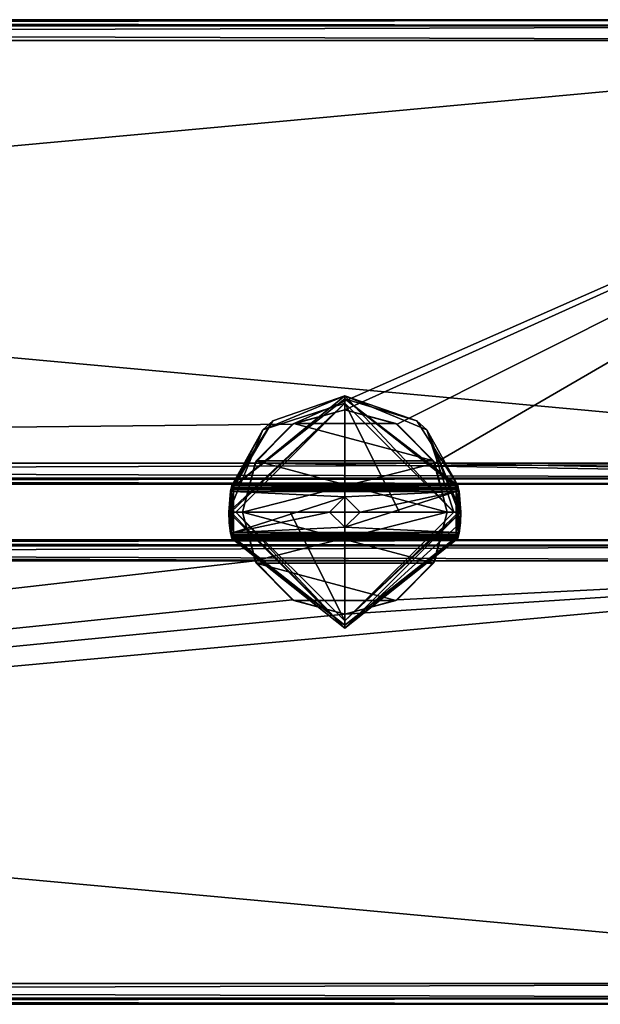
# Model space of a CAD drawing. Extents: x -65 to 446, y -88 to 1542.
# Tile 221 of 223: x 321 to 384, y 1191 to 1297. Entities that reach past the tile are written whole.
import ezdxf

# ---------------------------------------------------------------- set-up
doc = ezdxf.new("R2010")
doc.units = 0
doc.header["$LTSCALE"] = 74.25
for name, color, linetype in [('1621', 7, 'CONTINUOUS'), ('1622', 7, 'CONTINUOUS'), ('1623', 7, 'CONTINUOUS'), ('1624', 7, 'CONTINUOUS'), ('1625', 7, 'CONTINUOUS'), ('1626', 7, 'CONTINUOUS'), ('1627', 7, 'CONTINUOUS'), ('1628', 7, 'CONTINUOUS'), ('1629', 7, 'CONTINUOUS'), ('1630', 7, 'CONTINUOUS'), ('1631', 7, 'CONTINUOUS'), ('1632', 7, 'CONTINUOUS'), ('1633', 7, 'CONTINUOUS'), ('1634', 7, 'CONTINUOUS'), ('1635', 7, 'CONTINUOUS'), ('1636', 7, 'CONTINUOUS'), ('1637', 7, 'CONTINUOUS'), ('1638', 7, 'CONTINUOUS'), ('1639', 7, 'CONTINUOUS'), ('1640', 7, 'CONTINUOUS'), ('1641', 7, 'CONTINUOUS'), ('1642', 7, 'CONTINUOUS'), ('1643', 7, 'CONTINUOUS'), ('1644', 7, 'CONTINUOUS'), ('1645', 7, 'CONTINUOUS'), ('1646', 7, 'CONTINUOUS'), ('1647', 7, 'CONTINUOUS'), ('1648', 7, 'CONTINUOUS'), ('1649', 7, 'CONTINUOUS'), ('1650', 7, 'CONTINUOUS'), ('1651', 7, 'CONTINUOUS'), ('1652', 7, 'CONTINUOUS'), ('1653', 7, 'CONTINUOUS'), ('1654', 7, 'CONTINUOUS'), ('1655', 7, 'CONTINUOUS'), ('1656', 7, 'CONTINUOUS'), ('942', 7, 'CONTINUOUS'), ('943', 7, 'CONTINUOUS'), ('944', 7, 'CONTINUOUS'), ('945', 7, 'CONTINUOUS'), ('946', 7, 'CONTINUOUS'), ('947', 7, 'CONTINUOUS'), ('948', 7, 'CONTINUOUS'), ('949', 7, 'CONTINUOUS'), ('950', 7, 'CONTINUOUS'), ('951', 7, 'CONTINUOUS'), ('952', 7, 'CONTINUOUS'), ('953', 7, 'CONTINUOUS'), ('954', 7, 'CONTINUOUS'), ('955', 7, 'CONTINUOUS'), ('956', 7, 'CONTINUOUS'), ('957', 7, 'CONTINUOUS'), ('990', 7, 'CONTINUOUS'), ('991', 7, 'CONTINUOUS'), ('992', 7, 'CONTINUOUS'), ('993', 7, 'CONTINUOUS')]:
    doc.layers.add(name, color=color, linetype=linetype)

msp = doc.modelspace()

# ---------------------------------------------------------------- linework, layer by layer
at = {"layer": '1621', "color": 7, "linetype": 'CONTINUOUS'}
for points in [[(356, 1256.2, 29.5), (367.87, 1246.8, 29.5), (344.13, 1246.8, 29.5), (356, 1256.2, 29.5)], [(344.13, 1241.2, 29.5), (367.87, 1241.2, 29.5), (356, 1231.8, 29.5), (344.13, 1241.2, 29.5)]]:
    msp.add_3dface(points, dxfattribs=at)
at = {"layer": '1622', "color": 7, "linetype": 'CONTINUOUS'}
for points in [[(356, 1256.5, 33.21), (348.24, 1253.8, 29.8), (347.16, 1252.84, 33.21), (356, 1256.5, 33.21)], [(356, 1256.5, 29.8), (348.24, 1253.8, 29.8), (356, 1256.5, 33.21), (356, 1256.5, 29.8)], [(363.76, 1253.8, 29.8), (356, 1256.5, 29.8), (364.84, 1252.84, 33.21), (363.76, 1253.8, 29.8)], [(364.84, 1252.84, 33.21), (356, 1256.5, 29.8), (356, 1256.5, 33.21), (364.84, 1252.84, 33.21)], [(348.24, 1253.8, 29.8), (343.83, 1246.87, 29.8), (347.16, 1252.84, 33.21), (348.24, 1253.8, 29.8)], [(368.17, 1246.87, 29.8), (363.76, 1253.8, 29.8), (364.84, 1252.84, 33.21), (368.17, 1246.87, 29.8)], [(347.16, 1252.84, 33.21), (343.74, 1246.43, 29.62), (343.5, 1244, 29.5), (347.16, 1252.84, 33.21)], [(343.5, 1244, 33.21), (347.16, 1252.84, 33.21), (343.5, 1244, 29.5), (343.5, 1244, 33.21)], [(343.83, 1246.87, 29.8), (343.74, 1246.43, 29.62), (347.16, 1252.84, 33.21), (343.83, 1246.87, 29.8)], [(368.5, 1244, 33.21), (368.17, 1246.87, 29.8), (364.84, 1252.84, 33.21), (368.5, 1244, 33.21)], [(368.25, 1246.47, 29.66), (368.17, 1246.87, 29.8), (368.5, 1244, 33.21), (368.25, 1246.47, 29.66)], [(343.7, 1246.25, 29.2), (343.5, 1244, 25.3), (343.74, 1246.43, 29.62), (343.7, 1246.25, 29.2)], [(343.74, 1246.43, 29.62), (343.5, 1244, 25.3), (343.5, 1244, 29.5), (343.74, 1246.43, 29.62)], [(343.7, 1246.25, 25.3), (343.5, 1244, 25.3), (343.7, 1246.25, 29.2), (343.7, 1246.25, 25.3)], [(368.3, 1246.25, 29.2), (368.25, 1246.47, 29.66), (368.5, 1244, 33.21), (368.3, 1246.25, 29.2)], [(368.3, 1246.25, 25.3), (368.3, 1246.25, 29.2), (368.5, 1244, 33.21), (368.3, 1246.25, 25.3)], [(368.5, 1244, 25.3), (368.3, 1246.25, 25.3), (368.5, 1244, 29.5), (368.5, 1244, 25.3)], [(368.5, 1244, 29.5), (368.3, 1246.25, 25.3), (368.5, 1244, 33.21), (368.5, 1244, 29.5)], [(343.5, 1244, 25.3), (343.7, 1241.75, 25.3), (343.5, 1244, 29.5), (343.5, 1244, 25.3)], [(343.5, 1244, 29.5), (343.7, 1241.75, 25.3), (343.56, 1242.83, 29.5), (343.5, 1244, 29.5)], [(368.3, 1241.75, 25.3), (368.5, 1244, 25.3), (368.3, 1241.75, 29.2), (368.3, 1241.75, 25.3)], [(368.3, 1241.75, 29.2), (368.5, 1244, 25.3), (368.44, 1242.83, 29.5), (368.3, 1241.75, 29.2)], [(368.44, 1242.83, 29.5), (368.5, 1244, 25.3), (368.5, 1244, 29.5), (368.44, 1242.83, 29.5)], [(343.56, 1242.83, 29.5), (343.7, 1241.75, 25.3), (343.7, 1241.75, 29.2), (343.56, 1242.83, 29.5)], [(343.72, 1241.66, 29.5), (343.56, 1242.83, 29.5), (343.71, 1241.73, 29.34), (343.72, 1241.66, 29.5)], [(343.71, 1241.73, 29.34), (343.56, 1242.83, 29.5), (343.7, 1241.75, 29.2), (343.71, 1241.73, 29.34)], [(368.28, 1241.66, 29.5), (368.29, 1241.73, 29.35), (368.44, 1242.83, 29.5), (368.28, 1241.66, 29.5)], [(368.29, 1241.73, 29.35), (368.3, 1241.75, 29.2), (368.44, 1242.83, 29.5), (368.29, 1241.73, 29.35)]]:
    msp.add_3dface(points, dxfattribs=at)
at = {"layer": '1623', "color": 7, "linetype": 'CONTINUOUS'}
for points in [[(344.28, 1244, 34.19), (356, 1244, 35.5), (356, 1255.72, 34.19), (344.28, 1244, 34.19)], [(361.9, 1244, 35.17), (367.72, 1244, 34.19), (356, 1255.72, 34.19), (361.9, 1244, 35.17)], [(356, 1244, 35.5), (361.9, 1244, 35.17), (356, 1255.72, 34.19), (356, 1244, 35.5)], [(350.1, 1244, 35.17), (356, 1244, 35.5), (344.28, 1244, 34.19), (350.1, 1244, 35.17)]]:
    msp.add_3dface(points, dxfattribs=at)
at = {"layer": '1624', "color": 7, "linetype": 'CONTINUOUS'}
for points in [[(343.5, 1244, 33.21), (343.5, 1244, 29.5), (343.56, 1242.83, 29.5), (343.5, 1244, 33.21)], [(343.5, 1244, 33.21), (343.56, 1242.83, 29.5), (343.72, 1241.66, 29.5), (343.5, 1244, 33.21)], [(343.5, 1244, 33.21), (343.72, 1241.66, 29.5), (343.76, 1241.44, 29.72), (343.5, 1244, 33.21)], [(343.83, 1241.13, 29.8), (343.5, 1244, 33.21), (343.76, 1241.44, 29.72), (343.83, 1241.13, 29.8)], [(343.5, 1244, 33.21), (343.83, 1241.13, 29.8), (356, 1231.5, 29.8), (343.5, 1244, 33.21)], [(356, 1231.5, 33.21), (343.5, 1244, 33.21), (356, 1231.5, 29.8), (356, 1231.5, 33.21)], [(368.44, 1242.83, 29.5), (368.5, 1244, 29.5), (356, 1231.5, 33.21), (368.44, 1242.83, 29.5)], [(368.5, 1244, 29.5), (368.5, 1244, 33.21), (356, 1231.5, 33.21), (368.5, 1244, 29.5)], [(368.44, 1242.83, 29.5), (356, 1231.5, 33.21), (368.17, 1241.13, 29.8), (368.44, 1242.83, 29.5)], [(368.24, 1241.45, 29.71), (368.44, 1242.83, 29.5), (368.17, 1241.13, 29.8), (368.24, 1241.45, 29.71)], [(368.28, 1241.66, 29.5), (368.44, 1242.83, 29.5), (368.24, 1241.45, 29.71), (368.28, 1241.66, 29.5)], [(368.17, 1241.13, 29.8), (356, 1231.5, 33.21), (356, 1231.5, 29.8), (368.17, 1241.13, 29.8)]]:
    msp.add_3dface(points, dxfattribs=at)
at = {"layer": '1625', "color": 7, "linetype": 'CONTINUOUS'}
for points in [[(350.1, 1244, 35.17), (344.28, 1244, 34.19), (356, 1232.28, 34.19), (350.1, 1244, 35.17)], [(356, 1244, 35.5), (350.1, 1244, 35.17), (356, 1232.28, 34.19), (356, 1244, 35.5)], [(367.72, 1244, 34.19), (361.9, 1244, 35.17), (356, 1244, 35.5), (367.72, 1244, 34.19)], [(367.72, 1244, 34.19), (356, 1244, 35.5), (356, 1232.28, 34.19), (367.72, 1244, 34.19)]]:
    msp.add_3dface(points, dxfattribs=at)
at = {"layer": '1626', "color": 7, "linetype": 'CONTINUOUS'}
for points in [[(344, 1246.2, 25), (344, 1241.8, 25), (343.8, 1244, 25), (344, 1246.2, 25)], [(356, 1245.65, 25), (344, 1241.8, 25), (344, 1246.2, 25), (356, 1245.65, 25)], [(368, 1246.2, 25), (356, 1245.65, 25), (344, 1246.2, 25), (368, 1246.2, 25)], [(356, 1245.65, 25), (354.35, 1244, 25), (344, 1241.8, 25), (356, 1245.65, 25)], [(357.65, 1244, 25), (356, 1245.65, 25), (368, 1246.2, 25), (357.65, 1244, 25)], [(356, 1242.35, 25), (357.65, 1244, 25), (368, 1246.2, 25), (356, 1242.35, 25)], [(368, 1241.8, 25), (356, 1242.35, 25), (368, 1246.2, 25), (368, 1241.8, 25)], [(368.2, 1244, 25), (368, 1241.8, 25), (368, 1246.2, 25), (368.2, 1244, 25)], [(354.35, 1244, 25), (356, 1242.35, 25), (344, 1241.8, 25), (354.35, 1244, 25)], [(344, 1241.8, 25), (356, 1242.35, 25), (368, 1241.8, 25), (344, 1241.8, 25)]]:
    msp.add_3dface(points, dxfattribs=at)
at = {"layer": '1627', "color": 7, "linetype": 'CONTINUOUS'}
for points in [[(344, 1241.5, 25.3), (368, 1241.5, 25.3), (344, 1241.5, 29.2), (344, 1241.5, 25.3)], [(344, 1241.5, 29.2), (368, 1241.5, 25.3), (368, 1241.5, 29.2), (344, 1241.5, 29.2)]]:
    msp.add_3dface(points, dxfattribs=at)
at = {"layer": '1628', "color": 7, "linetype": 'CONTINUOUS'}
for points in [[(368, 1246.5, 25.3), (344, 1246.5, 25.3), (368, 1246.5, 29.2), (368, 1246.5, 25.3)], [(368, 1246.5, 29.2), (344, 1246.5, 25.3), (344, 1246.5, 29.2), (368, 1246.5, 29.2)]]:
    msp.add_3dface(points, dxfattribs=at)
at = {"layer": '1629', "color": 7, "linetype": 'CONTINUOUS'}
for points in [[(356, 1245.65, 33.51), (356, 1244, 34.5), (354.35, 1244, 33.51), (356, 1245.65, 33.51)], [(357.65, 1244, 33.51), (356, 1244, 34.5), (356, 1245.65, 33.51), (357.65, 1244, 33.51)]]:
    msp.add_3dface(points, dxfattribs=at)
at = {"layer": '1630', "color": 7, "linetype": 'CONTINUOUS'}
for points in [[(354.35, 1244, 25), (356, 1245.65, 25), (354.35, 1244, 33.51), (354.35, 1244, 25)], [(356, 1245.65, 25), (356, 1245.65, 33.51), (354.35, 1244, 33.51), (356, 1245.65, 25)], [(356, 1245.65, 25), (357.65, 1244, 25), (356, 1245.65, 33.51), (356, 1245.65, 25)], [(357.65, 1244, 25), (357.65, 1244, 33.51), (356, 1245.65, 33.51), (357.65, 1244, 25)]]:
    msp.add_3dface(points, dxfattribs=at)
at = {"layer": '1631', "color": 7, "linetype": 'CONTINUOUS'}
for points in [[(354.35, 1244, 33.51), (356, 1244, 34.5), (356, 1242.35, 33.51), (354.35, 1244, 33.51)], [(356, 1244, 34.5), (357.65, 1244, 33.51), (356, 1242.35, 33.51), (356, 1244, 34.5)]]:
    msp.add_3dface(points, dxfattribs=at)
at = {"layer": '1632', "color": 7, "linetype": 'CONTINUOUS'}
for points in [[(356, 1242.35, 25), (354.35, 1244, 25), (356, 1242.35, 33.51), (356, 1242.35, 25)], [(354.35, 1244, 25), (354.35, 1244, 33.51), (356, 1242.35, 33.51), (354.35, 1244, 25)], [(357.65, 1244, 25), (356, 1242.35, 25), (357.65, 1244, 33.51), (357.65, 1244, 25)], [(357.65, 1244, 33.51), (356, 1242.35, 25), (356, 1242.35, 33.51), (357.65, 1244, 33.51)]]:
    msp.add_3dface(points, dxfattribs=at)
at = {"layer": '1633', "color": 7, "linetype": 'CONTINUOUS'}
for points in [[(343.5, 1244, 33.21), (356, 1231.5, 33.21), (343.72, 1244, 33.84), (343.5, 1244, 33.21)], [(356, 1231.5, 33.21), (344.28, 1244, 34.19), (343.72, 1244, 33.84), (356, 1231.5, 33.21)], [(344.28, 1244, 34.19), (356, 1231.5, 33.21), (356, 1232.28, 34.19), (344.28, 1244, 34.19)], [(356, 1231.5, 33.21), (368.5, 1244, 33.21), (356, 1232.28, 34.19), (356, 1231.5, 33.21)], [(356, 1232.28, 34.19), (368.5, 1244, 33.21), (368.28, 1244, 33.84), (356, 1232.28, 34.19)], [(367.72, 1244, 34.19), (356, 1232.28, 34.19), (368.28, 1244, 33.84), (367.72, 1244, 34.19)]]:
    msp.add_3dface(points, dxfattribs=at)
at = {"layer": '1634', "color": 7, "linetype": 'CONTINUOUS'}
for points in [[(356, 1256.5, 33.21), (347.16, 1252.84, 33.21), (356, 1255.72, 34.19), (356, 1256.5, 33.21)], [(364.84, 1252.84, 33.21), (356, 1256.5, 33.21), (367.72, 1244, 34.19), (364.84, 1252.84, 33.21)], [(367.72, 1244, 34.19), (356, 1256.5, 33.21), (356, 1255.72, 34.19), (367.72, 1244, 34.19)], [(347.16, 1252.84, 33.21), (343.5, 1244, 33.21), (356, 1255.72, 34.19), (347.16, 1252.84, 33.21)], [(356, 1255.72, 34.19), (343.5, 1244, 33.21), (343.72, 1244, 33.84), (356, 1255.72, 34.19)], [(344.28, 1244, 34.19), (356, 1255.72, 34.19), (343.72, 1244, 33.84), (344.28, 1244, 34.19)], [(368.5, 1244, 33.21), (364.84, 1252.84, 33.21), (368.28, 1244, 33.84), (368.5, 1244, 33.21)], [(364.84, 1252.84, 33.21), (367.72, 1244, 34.19), (368.28, 1244, 33.84), (364.84, 1252.84, 33.21)]]:
    msp.add_3dface(points, dxfattribs=at)
at = {"layer": '1635', "color": 7, "linetype": 'CONTINUOUS'}
for points in [[(344, 1241.5, 29.2), (368, 1241.5, 29.2), (368, 1241.49, 29.27), (344, 1241.5, 29.2)], [(344, 1241.5, 29.2), (368, 1241.49, 29.27), (344, 1241.49, 29.27), (344, 1241.5, 29.2)], [(367.98, 1241.46, 29.35), (344.02, 1241.46, 29.35), (344, 1241.49, 29.27), (367.98, 1241.46, 29.35)], [(368, 1241.49, 29.27), (367.98, 1241.46, 29.35), (344, 1241.49, 29.27), (368, 1241.49, 29.27)], [(344.06, 1241.35, 29.46), (344.02, 1241.46, 29.35), (367.94, 1241.36, 29.46), (344.06, 1241.35, 29.46)], [(367.94, 1241.36, 29.46), (344.02, 1241.46, 29.35), (367.98, 1241.46, 29.35), (367.94, 1241.36, 29.46)], [(367.87, 1241.2, 29.5), (344.06, 1241.35, 29.46), (367.94, 1241.36, 29.46), (367.87, 1241.2, 29.5)], [(367.87, 1241.2, 29.5), (344.13, 1241.2, 29.5), (344.06, 1241.35, 29.46), (367.87, 1241.2, 29.5)]]:
    msp.add_3dface(points, dxfattribs=at)
at = {"layer": '1636', "color": 7, "linetype": 'CONTINUOUS'}
for points in [[(368, 1246.5, 29.2), (344, 1246.5, 29.2), (344.03, 1246.59, 29.41), (368, 1246.5, 29.2)], [(344.03, 1246.59, 29.41), (344.13, 1246.8, 29.5), (367.96, 1246.61, 29.43), (344.03, 1246.59, 29.41)], [(368, 1246.5, 29.2), (344.03, 1246.59, 29.41), (367.96, 1246.61, 29.43), (368, 1246.5, 29.2)], [(344.13, 1246.8, 29.5), (367.87, 1246.8, 29.5), (367.96, 1246.61, 29.43), (344.13, 1246.8, 29.5)]]:
    msp.add_3dface(points, dxfattribs=at)
at = {"layer": '1637', "color": 7, "linetype": 'CONTINUOUS'}
for points in [[(368, 1246.5, 25.3), (368, 1246.5, 29.2), (368.19, 1246.43, 29.2), (368, 1246.5, 25.3)], [(368, 1246.5, 25.3), (368.19, 1246.43, 29.2), (368.19, 1246.43, 25.3), (368, 1246.5, 25.3)], [(368.3, 1246.25, 29.2), (368.3, 1246.25, 25.3), (368.19, 1246.43, 25.3), (368.3, 1246.25, 29.2)], [(368.19, 1246.43, 29.2), (368.3, 1246.25, 29.2), (368.19, 1246.43, 25.3), (368.19, 1246.43, 29.2)]]:
    msp.add_3dface(points, dxfattribs=at)
at = {"layer": '1638', "color": 7, "linetype": 'CONTINUOUS'}
for points in [[(368.25, 1246.47, 29.66), (367.87, 1246.8, 29.5), (368.08, 1246.85, 29.59), (368.25, 1246.47, 29.66)], [(367.87, 1246.8, 29.5), (368.25, 1246.47, 29.66), (367.96, 1246.61, 29.43), (367.87, 1246.8, 29.5)], [(368.25, 1246.47, 29.66), (368.3, 1246.25, 29.2), (367.96, 1246.61, 29.43), (368.25, 1246.47, 29.66)], [(367.96, 1246.61, 29.43), (368.3, 1246.25, 29.2), (368.19, 1246.43, 29.2), (367.96, 1246.61, 29.43)], [(368, 1246.5, 29.2), (367.96, 1246.61, 29.43), (368.19, 1246.43, 29.2), (368, 1246.5, 29.2)], [(368.17, 1246.87, 29.8), (368.25, 1246.47, 29.66), (368.08, 1246.85, 29.59), (368.17, 1246.87, 29.8)]]:
    msp.add_3dface(points, dxfattribs=at)
at = {"layer": '1639', "color": 7, "linetype": 'CONTINUOUS'}
for points in [[(356, 1256.2, 29.5), (344.13, 1246.8, 29.5), (356, 1256.5, 29.8), (356, 1256.2, 29.5)], [(344.13, 1246.8, 29.5), (348.24, 1253.8, 29.8), (356, 1256.5, 29.8), (344.13, 1246.8, 29.5)], [(356, 1256.2, 29.5), (356, 1256.5, 29.8), (363.76, 1253.8, 29.8), (356, 1256.2, 29.5)], [(367.87, 1246.8, 29.5), (356, 1256.2, 29.5), (368.08, 1246.85, 29.59), (367.87, 1246.8, 29.5)], [(356, 1256.2, 29.5), (363.76, 1253.8, 29.8), (368.17, 1246.87, 29.8), (356, 1256.2, 29.5)], [(356, 1256.2, 29.5), (368.17, 1246.87, 29.8), (368.08, 1246.85, 29.59), (356, 1256.2, 29.5)], [(343.83, 1246.87, 29.8), (348.24, 1253.8, 29.8), (343.92, 1246.85, 29.59), (343.83, 1246.87, 29.8)], [(348.24, 1253.8, 29.8), (344.13, 1246.8, 29.5), (343.92, 1246.85, 29.59), (348.24, 1253.8, 29.8)]]:
    msp.add_3dface(points, dxfattribs=at)
at = {"layer": '1640', "color": 7, "linetype": 'CONTINUOUS'}
for points in [[(343.74, 1246.43, 29.62), (343.83, 1246.87, 29.8), (344.03, 1246.59, 29.41), (343.74, 1246.43, 29.62)], [(344, 1246.5, 29.2), (343.74, 1246.43, 29.62), (344.03, 1246.59, 29.41), (344, 1246.5, 29.2)], [(344.03, 1246.59, 29.41), (343.83, 1246.87, 29.8), (343.92, 1246.85, 29.59), (344.03, 1246.59, 29.41)], [(344.13, 1246.8, 29.5), (344.03, 1246.59, 29.41), (343.92, 1246.85, 29.59), (344.13, 1246.8, 29.5)], [(343.7, 1246.25, 29.2), (343.74, 1246.43, 29.62), (343.81, 1246.43, 29.2), (343.7, 1246.25, 29.2)], [(343.74, 1246.43, 29.62), (344, 1246.5, 29.2), (343.81, 1246.43, 29.2), (343.74, 1246.43, 29.62)]]:
    msp.add_3dface(points, dxfattribs=at)
at = {"layer": '1641', "color": 7, "linetype": 'CONTINUOUS'}
for points in [[(343.7, 1246.25, 25.3), (343.7, 1246.25, 29.2), (343.81, 1246.43, 29.2), (343.7, 1246.25, 25.3)], [(343.81, 1246.43, 25.3), (343.7, 1246.25, 25.3), (343.81, 1246.43, 29.2), (343.81, 1246.43, 25.3)], [(344, 1246.5, 29.2), (344, 1246.5, 25.3), (343.81, 1246.43, 25.3), (344, 1246.5, 29.2)], [(344, 1246.5, 29.2), (343.81, 1246.43, 25.3), (343.81, 1246.43, 29.2), (344, 1246.5, 29.2)]]:
    msp.add_3dface(points, dxfattribs=at)
at = {"layer": '1642', "color": 7, "linetype": 'CONTINUOUS'}
for points in [[(368, 1241.5, 29.2), (368, 1241.5, 25.3), (368.19, 1241.57, 25.3), (368, 1241.5, 29.2)], [(368.19, 1241.57, 29.2), (368, 1241.5, 29.2), (368.19, 1241.57, 25.3), (368.19, 1241.57, 29.2)], [(368.3, 1241.75, 25.3), (368.3, 1241.75, 29.2), (368.19, 1241.57, 29.2), (368.3, 1241.75, 25.3)], [(368.3, 1241.75, 25.3), (368.19, 1241.57, 29.2), (368.19, 1241.57, 25.3), (368.3, 1241.75, 25.3)]]:
    msp.add_3dface(points, dxfattribs=at)
at = {"layer": '1643', "color": 7, "linetype": 'CONTINUOUS'}
for points in [[(367.98, 1241.46, 29.35), (368, 1241.49, 29.27), (368.19, 1241.57, 29.2), (367.98, 1241.46, 29.35)], [(368.18, 1241.51, 29.4), (367.98, 1241.46, 29.35), (368.19, 1241.57, 29.2), (368.18, 1241.51, 29.4)], [(368, 1241.49, 29.27), (368, 1241.5, 29.2), (368.19, 1241.57, 29.2), (368, 1241.49, 29.27)], [(368.3, 1241.75, 29.2), (368.29, 1241.73, 29.35), (368.18, 1241.51, 29.4), (368.3, 1241.75, 29.2)], [(368.3, 1241.75, 29.2), (368.18, 1241.51, 29.4), (368.19, 1241.57, 29.2), (368.3, 1241.75, 29.2)], [(368.29, 1241.73, 29.35), (368.28, 1241.66, 29.5), (368.18, 1241.51, 29.4), (368.29, 1241.73, 29.35)]]:
    msp.add_3dface(points, dxfattribs=at)
at = {"layer": '1644', "color": 7, "linetype": 'CONTINUOUS'}
for points in [[(367.87, 1241.2, 29.5), (367.94, 1241.36, 29.46), (368.18, 1241.51, 29.4), (367.87, 1241.2, 29.5)], [(368.08, 1241.15, 29.59), (367.87, 1241.2, 29.5), (368.18, 1241.51, 29.4), (368.08, 1241.15, 29.59)], [(367.94, 1241.36, 29.46), (367.98, 1241.46, 29.35), (368.18, 1241.51, 29.4), (367.94, 1241.36, 29.46)], [(368.28, 1241.66, 29.5), (368.24, 1241.45, 29.71), (368.08, 1241.15, 29.59), (368.28, 1241.66, 29.5)], [(368.28, 1241.66, 29.5), (368.08, 1241.15, 29.59), (368.18, 1241.51, 29.4), (368.28, 1241.66, 29.5)], [(368.24, 1241.45, 29.71), (368.17, 1241.13, 29.8), (368.08, 1241.15, 29.59), (368.24, 1241.45, 29.71)]]:
    msp.add_3dface(points, dxfattribs=at)
at = {"layer": '1645', "color": 7, "linetype": 'CONTINUOUS'}
for points in [[(356, 1231.8, 29.5), (343.83, 1241.13, 29.8), (343.92, 1241.15, 29.59), (356, 1231.8, 29.5)], [(343.83, 1241.13, 29.8), (356, 1231.8, 29.5), (356, 1231.5, 29.8), (343.83, 1241.13, 29.8)], [(344.13, 1241.2, 29.5), (356, 1231.8, 29.5), (343.92, 1241.15, 29.59), (344.13, 1241.2, 29.5)], [(356, 1231.8, 29.5), (367.87, 1241.2, 29.5), (356, 1231.5, 29.8), (356, 1231.8, 29.5)], [(356, 1231.5, 29.8), (367.87, 1241.2, 29.5), (368.08, 1241.15, 29.59), (356, 1231.5, 29.8)], [(368.17, 1241.13, 29.8), (356, 1231.5, 29.8), (368.08, 1241.15, 29.59), (368.17, 1241.13, 29.8)]]:
    msp.add_3dface(points, dxfattribs=at)
at = {"layer": '1646', "color": 7, "linetype": 'CONTINUOUS'}
for points in [[(343.76, 1241.44, 29.72), (343.72, 1241.66, 29.5), (343.92, 1241.15, 29.59), (343.76, 1241.44, 29.72)], [(343.72, 1241.66, 29.5), (343.82, 1241.51, 29.4), (343.92, 1241.15, 29.59), (343.72, 1241.66, 29.5)], [(343.83, 1241.13, 29.8), (343.76, 1241.44, 29.72), (343.92, 1241.15, 29.59), (343.83, 1241.13, 29.8)], [(343.82, 1241.51, 29.4), (344.02, 1241.46, 29.35), (343.92, 1241.15, 29.59), (343.82, 1241.51, 29.4)], [(344.02, 1241.46, 29.35), (344.06, 1241.35, 29.46), (343.92, 1241.15, 29.59), (344.02, 1241.46, 29.35)], [(344.06, 1241.35, 29.46), (344.13, 1241.2, 29.5), (343.92, 1241.15, 29.59), (344.06, 1241.35, 29.46)]]:
    msp.add_3dface(points, dxfattribs=at)
at = {"layer": '1647', "color": 7, "linetype": 'CONTINUOUS'}
for points in [[(343.71, 1241.73, 29.34), (343.7, 1241.75, 29.2), (343.82, 1241.51, 29.4), (343.71, 1241.73, 29.34)], [(343.7, 1241.75, 29.2), (343.81, 1241.57, 29.2), (343.82, 1241.51, 29.4), (343.7, 1241.75, 29.2)], [(343.72, 1241.66, 29.5), (343.71, 1241.73, 29.34), (343.82, 1241.51, 29.4), (343.72, 1241.66, 29.5)], [(343.81, 1241.57, 29.2), (344, 1241.5, 29.2), (343.82, 1241.51, 29.4), (343.81, 1241.57, 29.2)], [(344, 1241.5, 29.2), (344, 1241.49, 29.27), (343.82, 1241.51, 29.4), (344, 1241.5, 29.2)], [(344, 1241.49, 29.27), (344.02, 1241.46, 29.35), (343.82, 1241.51, 29.4), (344, 1241.49, 29.27)]]:
    msp.add_3dface(points, dxfattribs=at)
at = {"layer": '1648', "color": 7, "linetype": 'CONTINUOUS'}
for points in [[(343.7, 1241.75, 29.2), (343.7, 1241.75, 25.3), (343.81, 1241.57, 25.3), (343.7, 1241.75, 29.2)], [(343.7, 1241.75, 29.2), (343.81, 1241.57, 25.3), (343.81, 1241.57, 29.2), (343.7, 1241.75, 29.2)], [(344, 1241.5, 25.3), (344, 1241.5, 29.2), (343.81, 1241.57, 29.2), (344, 1241.5, 25.3)], [(343.81, 1241.57, 25.3), (344, 1241.5, 25.3), (343.81, 1241.57, 29.2), (343.81, 1241.57, 25.3)]]:
    msp.add_3dface(points, dxfattribs=at)
at = {"layer": '1649', "color": 7, "linetype": 'CONTINUOUS'}
for points in [[(344, 1241.8, 25), (368, 1241.8, 25), (368, 1241.59, 25.09), (344, 1241.8, 25)], [(344, 1241.59, 25.09), (344, 1241.8, 25), (368, 1241.59, 25.09), (344, 1241.59, 25.09)], [(368, 1241.5, 25.3), (344, 1241.5, 25.3), (344, 1241.59, 25.09), (368, 1241.5, 25.3)], [(368, 1241.5, 25.3), (344, 1241.59, 25.09), (368, 1241.59, 25.09), (368, 1241.5, 25.3)]]:
    msp.add_3dface(points, dxfattribs=at)
at = {"layer": '1650', "color": 7, "linetype": 'CONTINUOUS'}
for points in [[(368, 1241.8, 25), (368.21, 1241.76, 25.09), (368, 1241.59, 25.09), (368, 1241.8, 25)], [(368.21, 1241.76, 25.09), (368.3, 1241.75, 25.3), (368, 1241.59, 25.09), (368.21, 1241.76, 25.09)], [(368.3, 1241.75, 25.3), (368.19, 1241.57, 25.3), (368, 1241.59, 25.09), (368.3, 1241.75, 25.3)], [(368.19, 1241.57, 25.3), (368, 1241.5, 25.3), (368, 1241.59, 25.09), (368.19, 1241.57, 25.3)]]:
    msp.add_3dface(points, dxfattribs=at)
at = {"layer": '1651', "color": 7, "linetype": 'CONTINUOUS'}
for points in [[(368, 1241.8, 25), (368.2, 1244, 25), (368.21, 1246.24, 25.09), (368, 1241.8, 25)], [(368, 1241.8, 25), (368.21, 1246.24, 25.09), (368.21, 1241.76, 25.09), (368, 1241.8, 25)], [(368.2, 1244, 25), (368, 1246.2, 25), (368.21, 1246.24, 25.09), (368.2, 1244, 25)], [(368.3, 1246.25, 25.3), (368.5, 1244, 25.3), (368.21, 1241.76, 25.09), (368.3, 1246.25, 25.3)], [(368.21, 1246.24, 25.09), (368.3, 1246.25, 25.3), (368.21, 1241.76, 25.09), (368.21, 1246.24, 25.09)], [(368.5, 1244, 25.3), (368.3, 1241.75, 25.3), (368.21, 1241.76, 25.09), (368.5, 1244, 25.3)]]:
    msp.add_3dface(points, dxfattribs=at)
at = {"layer": '1652', "color": 7, "linetype": 'CONTINUOUS'}
for points in [[(368, 1246.5, 25.3), (368.19, 1246.43, 25.3), (368.21, 1246.24, 25.09), (368, 1246.5, 25.3)], [(368, 1246.41, 25.09), (368, 1246.5, 25.3), (368.21, 1246.24, 25.09), (368, 1246.41, 25.09)], [(368, 1246.2, 25), (368, 1246.41, 25.09), (368.21, 1246.24, 25.09), (368, 1246.2, 25)], [(368.19, 1246.43, 25.3), (368.3, 1246.25, 25.3), (368.21, 1246.24, 25.09), (368.19, 1246.43, 25.3)]]:
    msp.add_3dface(points, dxfattribs=at)
at = {"layer": '1653', "color": 7, "linetype": 'CONTINUOUS'}
for points in [[(344, 1246.5, 25.3), (368, 1246.5, 25.3), (368, 1246.41, 25.09), (344, 1246.5, 25.3)], [(344, 1246.41, 25.09), (344, 1246.5, 25.3), (368, 1246.41, 25.09), (344, 1246.41, 25.09)], [(368, 1246.2, 25), (344, 1246.2, 25), (344, 1246.41, 25.09), (368, 1246.2, 25)], [(368, 1246.2, 25), (344, 1246.41, 25.09), (368, 1246.41, 25.09), (368, 1246.2, 25)]]:
    msp.add_3dface(points, dxfattribs=at)
at = {"layer": '1654', "color": 7, "linetype": 'CONTINUOUS'}
for points in [[(343.7, 1246.25, 25.3), (343.81, 1246.43, 25.3), (344, 1246.41, 25.09), (343.7, 1246.25, 25.3)], [(343.79, 1246.24, 25.09), (343.7, 1246.25, 25.3), (344, 1246.41, 25.09), (343.79, 1246.24, 25.09)], [(344, 1246.2, 25), (343.79, 1246.24, 25.09), (344, 1246.41, 25.09), (344, 1246.2, 25)], [(343.81, 1246.43, 25.3), (344, 1246.5, 25.3), (344, 1246.41, 25.09), (343.81, 1246.43, 25.3)]]:
    msp.add_3dface(points, dxfattribs=at)
at = {"layer": '1655', "color": 7, "linetype": 'CONTINUOUS'}
for points in [[(343.5, 1244, 25.3), (343.7, 1246.25, 25.3), (343.79, 1246.24, 25.09), (343.5, 1244, 25.3)], [(343.7, 1241.75, 25.3), (343.5, 1244, 25.3), (343.79, 1246.24, 25.09), (343.7, 1241.75, 25.3)], [(343.79, 1241.76, 25.09), (343.7, 1241.75, 25.3), (343.79, 1246.24, 25.09), (343.79, 1241.76, 25.09)], [(344, 1246.2, 25), (343.79, 1241.76, 25.09), (343.79, 1246.24, 25.09), (344, 1246.2, 25)], [(344, 1246.2, 25), (343.8, 1244, 25), (343.79, 1241.76, 25.09), (344, 1246.2, 25)], [(343.8, 1244, 25), (344, 1241.8, 25), (343.79, 1241.76, 25.09), (343.8, 1244, 25)]]:
    msp.add_3dface(points, dxfattribs=at)
at = {"layer": '1656', "color": 7, "linetype": 'CONTINUOUS'}
for points in [[(343.81, 1241.57, 25.3), (343.7, 1241.75, 25.3), (343.79, 1241.76, 25.09), (343.81, 1241.57, 25.3)], [(344, 1241.8, 25), (344, 1241.59, 25.09), (343.79, 1241.76, 25.09), (344, 1241.8, 25)], [(344, 1241.5, 25.3), (343.81, 1241.57, 25.3), (343.79, 1241.76, 25.09), (344, 1241.5, 25.3)], [(344, 1241.59, 25.09), (344, 1241.5, 25.3), (343.79, 1241.76, 25.09), (344, 1241.59, 25.09)]]:
    msp.add_3dface(points, dxfattribs=at)
at = {"layer": '942', "color": 7, "linetype": 'CONTINUOUS'}
for points in [[(-52, 1241, 26.75), (-52, 1240.34, 28.34), (444, 1241, 26.75), (-52, 1241, 26.75)], [(444, 1241, 26.75), (-52, 1240.34, 28.34), (444, 1240.34, 28.34), (444, 1241, 26.75)], [(-52, 1240.34, 28.34), (-52, 1238.75, 29), (444, 1240.34, 28.34), (-52, 1240.34, 28.34)], [(444, 1240.34, 28.34), (-52, 1238.75, 29), (444, 1238.75, 29), (444, 1240.34, 28.34)]]:
    msp.add_3dface(points, dxfattribs=at)
at = {"layer": '943', "color": 7, "linetype": 'CONTINUOUS'}
for points in [[(444, 1238.75, 29), (-52, 1238.75, 29), (444, 1193.25, 29), (444, 1238.75, 29)], [(-52, 1238.75, 29), (-52, 1193.25, 29), (444, 1193.25, 29), (-52, 1238.75, 29)]]:
    msp.add_3dface(points, dxfattribs=at)
at = {"layer": '944', "color": 7, "linetype": 'CONTINUOUS'}
for points in [[(444, 1193.25, 29), (-52, 1193.25, 29), (-52, 1191.66, 28.34), (444, 1193.25, 29)], [(444, 1193.25, 29), (-52, 1191.66, 28.34), (444, 1191.66, 28.34), (444, 1193.25, 29)], [(-52, 1191.66, 28.34), (-52, 1191, 26.75), (444, 1191.66, 28.34), (-52, 1191.66, 28.34)], [(444, 1191.66, 28.34), (-52, 1191, 26.75), (444, 1191, 26.75), (444, 1191.66, 28.34)]]:
    msp.add_3dface(points, dxfattribs=at)
at = {"layer": '945', "color": 7, "linetype": 'CONTINUOUS'}
for points in [[(444, 1191, 26.75), (-52, 1191, 26.75), (444, 1191, 21.25), (444, 1191, 26.75)], [(-52, 1191, 26.75), (-52, 1191, 21.25), (444, 1191, 21.25), (-52, 1191, 26.75)]]:
    msp.add_3dface(points, dxfattribs=at)
at = {"layer": '946', "color": 7, "linetype": 'CONTINUOUS'}
for points in [[(-52, 1191.66, 19.66), (-52, 1193.25, 19), (444, 1191.66, 19.66), (-52, 1191.66, 19.66)], [(444, 1191.66, 19.66), (-52, 1193.25, 19), (444, 1193.25, 19), (444, 1191.66, 19.66)], [(444, 1191, 21.25), (-52, 1191, 21.25), (-52, 1191.66, 19.66), (444, 1191, 21.25)], [(444, 1191, 21.25), (-52, 1191.66, 19.66), (444, 1191.66, 19.66), (444, 1191, 21.25)]]:
    msp.add_3dface(points, dxfattribs=at)
at = {"layer": '947', "color": 7, "linetype": 'CONTINUOUS'}
for points in [[(444, 1193.25, 19), (-52, 1193.25, 19), (444, 1238.75, 19), (444, 1193.25, 19)], [(-52, 1193.25, 19), (356, 1233, 19), (444, 1238.75, 19), (-52, 1193.25, 19)], [(350.38, 1234.55, 19), (-52, 1193.25, 19), (346.33, 1238.75, 19), (350.38, 1234.55, 19)], [(346.33, 1238.75, 19), (-52, 1193.25, 19), (-52, 1238.75, 19), (346.33, 1238.75, 19)], [(444, 1238.75, 19), (356, 1233, 19), (361.62, 1234.55, 19), (444, 1238.75, 19)], [(365.67, 1238.75, 19), (444, 1238.75, 19), (361.62, 1234.55, 19), (365.67, 1238.75, 19)], [(356, 1233, 19), (-52, 1193.25, 19), (350.38, 1234.55, 19), (356, 1233, 19)]]:
    msp.add_3dface(points, dxfattribs=at)
at = {"layer": '948', "color": 7, "linetype": 'CONTINUOUS'}
for points in [[(444, 1241, 21.25), (444, 1240.34, 19.66), (-52, 1241, 21.25), (444, 1241, 21.25)], [(-52, 1241, 21.25), (444, 1240.34, 19.66), (-52, 1240.34, 19.66), (-52, 1241, 21.25)], [(346.33, 1238.75, 19), (-52, 1238.75, 19), (-52, 1240.34, 19.66), (346.33, 1238.75, 19)], [(365.67, 1238.75, 19), (346.33, 1238.75, 19), (-52, 1240.34, 19.66), (365.67, 1238.75, 19)], [(444, 1238.75, 19), (365.67, 1238.75, 19), (-52, 1240.34, 19.66), (444, 1238.75, 19)], [(444, 1240.34, 19.66), (444, 1238.75, 19), (-52, 1240.34, 19.66), (444, 1240.34, 19.66)]]:
    msp.add_3dface(points, dxfattribs=at)
at = {"layer": '949', "color": 7, "linetype": 'CONTINUOUS'}
for points in [[(-52, 1241, 26.75), (444, 1241, 26.75), (-52, 1241, 21.25), (-52, 1241, 26.75)], [(444, 1241, 26.75), (444, 1241, 21.25), (-52, 1241, 21.25), (444, 1241, 26.75)]]:
    msp.add_3dface(points, dxfattribs=at)
at = {"layer": '950', "color": 7, "linetype": 'CONTINUOUS'}
for points in [[(-52, 1297, 26.75), (-52, 1296.34, 28.34), (444, 1297, 26.75), (-52, 1297, 26.75)], [(444, 1297, 26.75), (-52, 1296.34, 28.34), (444, 1296.34, 28.34), (444, 1297, 26.75)], [(-52, 1296.34, 28.34), (-52, 1294.75, 29), (444, 1296.34, 28.34), (-52, 1296.34, 28.34)], [(444, 1296.34, 28.34), (-52, 1294.75, 29), (444, 1294.75, 29), (444, 1296.34, 28.34)]]:
    msp.add_3dface(points, dxfattribs=at)
at = {"layer": '951', "color": 7, "linetype": 'CONTINUOUS'}
for points in [[(444, 1294.75, 29), (-52, 1294.75, 29), (444, 1249.25, 29), (444, 1294.75, 29)], [(-52, 1294.75, 29), (-52, 1249.25, 29), (444, 1249.25, 29), (-52, 1294.75, 29)]]:
    msp.add_3dface(points, dxfattribs=at)
at = {"layer": '952', "color": 7, "linetype": 'CONTINUOUS'}
for points in [[(444, 1249.25, 29), (-52, 1249.25, 29), (-52, 1247.66, 28.34), (444, 1249.25, 29)], [(444, 1249.25, 29), (-52, 1247.66, 28.34), (444, 1247.66, 28.34), (444, 1249.25, 29)], [(-52, 1247.66, 28.34), (-52, 1247, 26.75), (444, 1247.66, 28.34), (-52, 1247.66, 28.34)], [(444, 1247.66, 28.34), (-52, 1247, 26.75), (444, 1247, 26.75), (444, 1247.66, 28.34)]]:
    msp.add_3dface(points, dxfattribs=at)
at = {"layer": '953', "color": 7, "linetype": 'CONTINUOUS'}
for points in [[(444, 1247, 26.75), (-52, 1247, 26.75), (444, 1247, 21.25), (444, 1247, 26.75)], [(-52, 1247, 26.75), (-52, 1247, 21.25), (444, 1247, 21.25), (-52, 1247, 26.75)]]:
    msp.add_3dface(points, dxfattribs=at)
at = {"layer": '954', "color": 7, "linetype": 'CONTINUOUS'}
for points in [[(-52, 1249.25, 19), (346.33, 1249.25, 19), (444, 1247.66, 19.66), (-52, 1249.25, 19)], [(-52, 1247.66, 19.66), (-52, 1249.25, 19), (444, 1247.66, 19.66), (-52, 1247.66, 19.66)], [(444, 1247.66, 19.66), (346.33, 1249.25, 19), (365.67, 1249.25, 19), (444, 1247.66, 19.66)], [(444, 1249.25, 19), (444, 1247.66, 19.66), (365.67, 1249.25, 19), (444, 1249.25, 19)], [(444, 1247, 21.25), (-52, 1247, 21.25), (-52, 1247.66, 19.66), (444, 1247, 21.25)], [(444, 1247, 21.25), (-52, 1247.66, 19.66), (444, 1247.66, 19.66), (444, 1247, 21.25)]]:
    msp.add_3dface(points, dxfattribs=at)
at = {"layer": '955', "color": 7, "linetype": 'CONTINUOUS'}
for points in [[(350.38, 1253.45, 19), (-52, 1249.25, 19), (444, 1294.75, 19), (350.38, 1253.45, 19)], [(444, 1294.75, 19), (-52, 1249.25, 19), (-52, 1294.75, 19), (444, 1294.75, 19)], [(356, 1255, 19), (350.38, 1253.45, 19), (444, 1294.75, 19), (356, 1255, 19)], [(361.62, 1253.45, 19), (356, 1255, 19), (444, 1294.75, 19), (361.62, 1253.45, 19)], [(365.67, 1249.25, 19), (361.62, 1253.45, 19), (444, 1294.75, 19), (365.67, 1249.25, 19)], [(444, 1249.25, 19), (365.67, 1249.25, 19), (444, 1294.75, 19), (444, 1249.25, 19)], [(346.33, 1249.25, 19), (-52, 1249.25, 19), (350.38, 1253.45, 19), (346.33, 1249.25, 19)]]:
    msp.add_3dface(points, dxfattribs=at)
at = {"layer": '956', "color": 7, "linetype": 'CONTINUOUS'}
for points in [[(-52, 1296.34, 19.66), (-52, 1297, 21.25), (444, 1296.34, 19.66), (-52, 1296.34, 19.66)], [(444, 1296.34, 19.66), (-52, 1297, 21.25), (444, 1297, 21.25), (444, 1296.34, 19.66)], [(444, 1294.75, 19), (-52, 1294.75, 19), (-52, 1296.34, 19.66), (444, 1294.75, 19)], [(444, 1294.75, 19), (-52, 1296.34, 19.66), (444, 1296.34, 19.66), (444, 1294.75, 19)]]:
    msp.add_3dface(points, dxfattribs=at)
at = {"layer": '957', "color": 7, "linetype": 'CONTINUOUS'}
for points in [[(-52, 1297, 26.75), (444, 1297, 26.75), (-52, 1297, 21.25), (-52, 1297, 26.75)], [(-52, 1297, 21.25), (444, 1297, 26.75), (444, 1297, 21.25), (-52, 1297, 21.25)]]:
    msp.add_3dface(points, dxfattribs=at)
at = {"layer": '990', "color": 7, "linetype": 'CONTINUOUS'}
for points in [[(365.67, 1249.25, 19), (346.33, 1249.25, 19), (345, 1244, 19), (365.67, 1249.25, 19)], [(365.67, 1249.25, 19), (345, 1244, 19), (367, 1244, 19), (365.67, 1249.25, 19)], [(345, 1244, 19), (346.33, 1238.75, 19), (367, 1244, 19), (345, 1244, 19)], [(346.33, 1238.75, 19), (365.67, 1238.75, 19), (367, 1244, 19), (346.33, 1238.75, 19)]]:
    msp.add_3dface(points, dxfattribs=at)
at = {"layer": '991', "color": 7, "linetype": 'CONTINUOUS'}
for points in [[(356, 1255, -65.5), (361.5, 1253.53, -65.5), (350.5, 1253.53, -65.5), (356, 1255, -65.5)], [(350.5, 1253.53, -65.5), (365.53, 1249.5, -65.5), (346.47, 1249.5, -65.5), (350.5, 1253.53, -65.5)], [(361.5, 1253.53, -65.5), (365.53, 1249.5, -65.5), (350.5, 1253.53, -65.5), (361.5, 1253.53, -65.5)], [(346.47, 1249.5, -65.5), (367, 1244, -65.5), (345, 1244, -65.5), (346.47, 1249.5, -65.5)], [(365.53, 1249.5, -65.5), (367, 1244, -65.5), (346.47, 1249.5, -65.5), (365.53, 1249.5, -65.5)], [(367, 1244, -65.5), (365.53, 1238.5, -65.5), (345, 1244, -65.5), (367, 1244, -65.5)], [(345, 1244, -65.5), (365.53, 1238.5, -65.5), (346.47, 1238.5, -65.5), (345, 1244, -65.5)], [(365.53, 1238.5, -65.5), (361.5, 1234.47, -65.5), (346.47, 1238.5, -65.5), (365.53, 1238.5, -65.5)], [(346.47, 1238.5, -65.5), (361.5, 1234.47, -65.5), (350.5, 1234.47, -65.5), (346.47, 1238.5, -65.5)], [(361.5, 1234.47, -65.5), (356, 1233, -65.5), (350.5, 1234.47, -65.5), (361.5, 1234.47, -65.5)]]:
    msp.add_3dface(points, dxfattribs=at)
at = {"layer": '992', "color": 7, "linetype": 'CONTINUOUS'}
for points in [[(350.38, 1253.45, 19), (356, 1255, 19), (350.5, 1253.53, -65.5), (350.38, 1253.45, 19)], [(356, 1255, 19), (356, 1255, -65.5), (350.5, 1253.53, -65.5), (356, 1255, 19)], [(346.33, 1249.25, 19), (350.38, 1253.45, 19), (346.47, 1249.5, -65.5), (346.33, 1249.25, 19)], [(350.38, 1253.45, 19), (350.5, 1253.53, -65.5), (346.47, 1249.5, -65.5), (350.38, 1253.45, 19)], [(346.33, 1249.25, 19), (346.47, 1249.5, -65.5), (345, 1244, -65.5), (346.33, 1249.25, 19)], [(345, 1244, 19), (346.33, 1249.25, 19), (345, 1244, -65.5), (345, 1244, 19)], [(346.33, 1238.75, 19), (345, 1244, 19), (346.47, 1238.5, -65.5), (346.33, 1238.75, 19)], [(345, 1244, 19), (345, 1244, -65.5), (346.47, 1238.5, -65.5), (345, 1244, 19)], [(350.38, 1234.55, 19), (346.33, 1238.75, 19), (346.47, 1238.5, -65.5), (350.38, 1234.55, 19)], [(350.38, 1234.55, 19), (346.47, 1238.5, -65.5), (350.5, 1234.47, -65.5), (350.38, 1234.55, 19)], [(356, 1233, 19), (350.38, 1234.55, 19), (356, 1233, -65.5), (356, 1233, 19)], [(356, 1233, -65.5), (350.38, 1234.55, 19), (350.5, 1234.47, -65.5), (356, 1233, -65.5)]]:
    msp.add_3dface(points, dxfattribs=at)
at = {"layer": '993', "color": 7, "linetype": 'CONTINUOUS'}
for points in [[(356, 1255, 19), (361.62, 1253.45, 19), (356, 1255, -65.5), (356, 1255, 19)], [(361.62, 1253.45, 19), (361.5, 1253.53, -65.5), (356, 1255, -65.5), (361.62, 1253.45, 19)], [(361.62, 1253.45, 19), (365.53, 1249.5, -65.5), (361.5, 1253.53, -65.5), (361.62, 1253.45, 19)], [(361.62, 1253.45, 19), (365.67, 1249.25, 19), (365.53, 1249.5, -65.5), (361.62, 1253.45, 19)], [(365.67, 1249.25, 19), (367, 1244, 19), (365.53, 1249.5, -65.5), (365.67, 1249.25, 19)], [(367, 1244, 19), (367, 1244, -65.5), (365.53, 1249.5, -65.5), (367, 1244, 19)], [(365.67, 1238.75, 19), (365.53, 1238.5, -65.5), (367, 1244, -65.5), (365.67, 1238.75, 19)], [(367, 1244, 19), (365.67, 1238.75, 19), (367, 1244, -65.5), (367, 1244, 19)], [(361.62, 1234.55, 19), (361.5, 1234.47, -65.5), (365.53, 1238.5, -65.5), (361.62, 1234.55, 19)], [(365.67, 1238.75, 19), (361.62, 1234.55, 19), (365.53, 1238.5, -65.5), (365.67, 1238.75, 19)], [(361.62, 1234.55, 19), (356, 1233, 19), (361.5, 1234.47, -65.5), (361.62, 1234.55, 19)], [(356, 1233, 19), (356, 1233, -65.5), (361.5, 1234.47, -65.5), (356, 1233, 19)]]:
    msp.add_3dface(points, dxfattribs=at)

doc.saveas('drawing.dxf')
